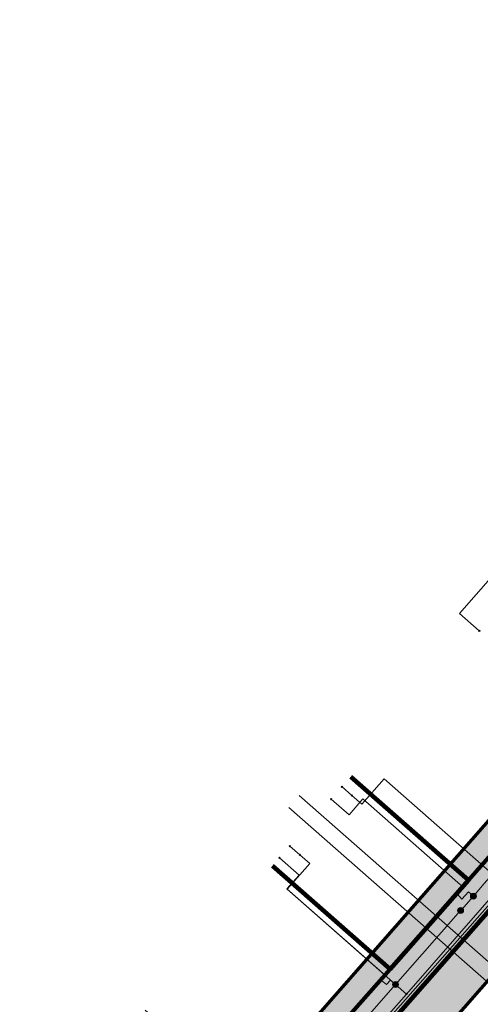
# Model space of a CAD drawing. Extents: x 73120 to 113741, y 434688 to 489241.
# Tile 13 of 256: x 99503 to 99520, y 474681 to 474718. Entities that reach past the tile are written whole.
import ezdxf
from ezdxf.lldxf.tags import DXFTag

# ---------------------------------------------------------------- set-up
doc = ezdxf.new("R2010")
doc.units = 0
doc.header["$LTSCALE"] = 0.5
for name, color, linetype, lineweight in [('B-WE-KL-DATA-G', 90, 'KL-DATA-N', 18), ('B-WE-KL-DATA_KABELBED-G', 90, 'Continuous', 100), ('B-WE-KL-ET_LS-G', 190, 'KL-LS-N', 18), ('B-WE-KL-ET_LS_HULPSTUK-S', 190, 'Continuous', 25), ('B-WE-KL-GAS_LD-G', 50, 'KL-GAS-LD-N', 18), ('B-WE-KL-GAS_LD_HULPSTUK-S', 50, 'Continuous', 25), ('B-WE-KL-WATER-G', 170, 'KL-WATER-N', 18)]:
    doc.layers.add(name, color=color, linetype=linetype, lineweight=lineweight)
doc.layers.add('B-WE-OG-INFO_EIS VOORZORGSMAATREGEL-GV', color=7, linetype='Continuous', lineweight=70, true_color=0xfa194b)
doc.layers.add('B-WE-OG-INFO_EIS VOORZORGSMAATREGEL-V', color=7, linetype='Continuous', lineweight=18, true_color=0xfa194b, transparency=0.8)
doc.styles.add('NLCS-ISO', font='NLCS-ISO.ttf')
tags = doc.linetypes.add('KL-DATA-N', pattern='A,4,-1,[101,NLCS.SHX,S=0.5,R=0,X=0,Y=0],-1,4,-1,["D",Standard,S=1,R=0,X=-0.25,Y=-0.5],-1.5', length=12.5).pattern_tags.tags
tags[18] = DXFTag(74, 10)
tags = doc.linetypes.add('KL-GAS-LD-N', pattern='A,4,-1,[69,NLCS.SHX,S=0.5,R=0,X=0,Y=0],-1,4,-1,["L",Standard,S=1,R=0,X=0.25,Y=-0.5],-2', length=13).pattern_tags.tags
tags[18] = DXFTag(74, 10)
tags = doc.linetypes.add('KL-LS-N', pattern='A,4,-1,[103,NLCS.SHX,S=0.75,R=0,X=0,Y=0],-1,4,-1,["L",Standard,S=1,R=0,X=0,Y=-0.5],-2', length=13).pattern_tags.tags
tags[18] = DXFTag(74, 10)
doc.linetypes.add('KL-WATER-N', pattern='A,7,-0.5,[168,NLCS.SHX,S=0.75,R=0,X=0.75,Y=0],-2', length=9.5)

# ---------------------------------------------------------------- blocks, each defined once
blk = doc.blocks.new('SKL-WTB_HULP_OVERIG-SO')
at = {"color": 0, "linetype": 'ByBlock', "lineweight": 18}
for points in [[(-0.14, 0.14), (0.14, -0.14)], [(0.14, 0.14), (-0.14, -0.14)]]:
    blk.add_lwpolyline(points, dxfattribs=at)
at = {"color": 0, "linetype": 'ByBlock', "lineweight": 18, "style": 'NLCS-ISO', "flags": 1}
for tag, p in [('TYPE', (1.5, 0)), ('LABEL', (1.5, -1.5)), ('OMSCHRIJVING', (1.5, -3))]:
    blk.add_attdef(tag, p, '', height=1, dxfattribs=at)
blk = doc.blocks.new('SKL-WTB_HULP_MOF-SO')
at = {"linetype": 'ByBlock', "lineweight": 18}
h = blk.add_hatch(color=0, dxfattribs=at)
h.dxf.hatch_style = 1
h.paths.add_polyline_path([(-0.5625, 0, 1), (0.5625, 0, 1)])
at = {"color": 0, "linetype": 'ByBlock', "lineweight": 18}
blk.add_circle((0, 0), 0.5625, dxfattribs=at)
at = {"color": 0, "linetype": 'ByBlock', "lineweight": 18, "style": 'NLCS-ISO', "flags": 1}
for tag, p in [('TYPE', (1.5, 0)), ('LABEL', (1.5, -1.5)), ('OMSCHRIJVING', (1.5, -3))]:
    blk.add_attdef(tag, p, '', height=1, dxfattribs=at)

msp = doc.modelspace()

# ---------------------------------------------------------------- hatches: boundary and pattern name
at = {"layer": 'B-WE-OG-INFO_EIS VOORZORGSMAATREGEL-V'}
msp.add_hatch(color=256, dxfattribs=at).paths.add_polyline_path([(99514.785, 474676.326), (99515.043, 474676.36), (99515.044, 474676.361), (99515.296, 474676.428), (99515.297, 474676.428), (99515.537, 474676.528), (99515.539, 474676.528), (99515.764, 474676.658), (99515.765, 474676.659), (99515.972, 474676.818), (99515.973, 474676.818), (99516.157, 474677.002), (99516.157, 474677.003), (99539.29, 474703.364), (99539.291, 474703.364), (99539.449, 474703.571), (99539.45, 474703.572), (99539.58, 474703.797), (99539.581, 474703.798), (99539.68, 474704.039), (99539.681, 474704.04), (99539.748, 474704.292), (99539.749, 474704.293), (99539.783, 474704.551), (99539.783, 474704.552), (99539.783, 474704.812), (99539.783, 474704.814), (99539.749, 474705.072), (99539.749, 474705.073), (99539.681, 474705.325), (99539.681, 474705.326), (99539.581, 474705.566), (99539.581, 474705.568), (99539.451, 474705.793), (99539.45, 474705.794), (99539.292, 474706.001), (99539.291, 474706.002), (99539.107, 474706.186), (99539.106, 474706.187), (99538.899, 474706.345), (99538.898, 474706.346), (99538.673, 474706.476), (99538.672, 474706.477), (99538.431, 474706.576), (99538.43, 474706.577), (99538.178, 474706.644), (99538.177, 474706.645), (99537.919, 474706.679), (99537.918, 474706.679), (99537.658, 474706.679), (99537.656, 474706.679), (99537.398, 474706.645), (99537.397, 474706.645), (99537.145, 474706.577), (99537.144, 474706.577), (99536.904, 474706.477), (99536.902, 474706.477), (99536.677, 474706.347), (99536.676, 474706.346), (99536.469, 474706.188), (99536.468, 474706.187), (99536.284, 474706.003), (99536.284, 474706.002), (99513.151, 474679.641), (99513.15, 474679.641), (99512.992, 474679.434), (99512.991, 474679.433), (99512.861, 474679.208), (99512.86, 474679.207), (99512.761, 474678.966), (99512.76, 474678.965), (99512.693, 474678.714), (99512.693, 474678.712), (99512.658, 474678.454), (99512.658, 474678.453), (99512.658, 474678.193), (99512.658, 474678.191), (99512.692, 474677.933), (99512.693, 474677.932), (99512.76, 474677.68), (99512.76, 474677.679), (99512.86, 474677.439), (99512.86, 474677.437), (99512.99, 474677.212), (99512.991, 474677.211), (99513.15, 474677.004), (99513.15, 474677.003), (99513.334, 474676.819), (99513.335, 474676.818), (99513.542, 474676.66), (99513.543, 474676.659), (99513.768, 474676.529), (99513.769, 474676.528), (99514.01, 474676.429), (99514.011, 474676.428), (99514.263, 474676.361), (99514.264, 474676.361), (99514.522, 474676.326), (99514.523, 474676.326), (99514.784, 474676.326)])

# ---------------------------------------------------------------- linework, layer by layer
at = {"layer": 'B-WE-KL-DATA-G', "flags": 128}
for points in [[(99504.422, 474677.346), (99508.87, 474673.434), (99511.847, 474676.808), (99516.689, 474682.293), (99519.666, 474685.667), (99524.711, 474691.383), (99527.49, 474694.532), (99532.533, 474700.245), (99535.312, 474703.394), (99537.966, 474706.401), (99539.548, 474708.421), (99539.82, 474709.656), (99539.662, 474710.32), (99539.503, 474710.986), (99538.641, 474712.014), (99534.804, 474715.381), (99534.497, 474715.031)], [(99507.39, 474680.728), (99511.847, 474676.808), (99516.689, 474682.293), (99519.666, 474685.667), (99524.711, 474691.383), (99527.49, 474694.532), (99532.533, 474700.245), (99535.312, 474703.394), (99537.966, 474706.401), (99539.548, 474708.421), (99539.82, 474709.656), (99539.662, 474710.32), (99539.503, 474710.986), (99538.641, 474712.014), (99534.804, 474715.381), (99534.497, 474715.031)], [(99512.228, 474686.222), (99516.689, 474682.293), (99519.666, 474685.667), (99524.711, 474691.383), (99527.49, 474694.532), (99532.533, 474700.245), (99535.312, 474703.394), (99537.966, 474706.401), (99539.548, 474708.421), (99539.82, 474709.656), (99539.662, 474710.32), (99539.503, 474710.986), (99538.641, 474712.014), (99534.804, 474715.381), (99534.497, 474715.031)], [(99515.196, 474689.604), (99519.666, 474685.667), (99524.711, 474691.383), (99527.49, 474694.532), (99532.533, 474700.245), (99535.312, 474703.394), (99537.966, 474706.401), (99539.548, 474708.421), (99539.82, 474709.656), (99539.662, 474710.32), (99539.503, 474710.986), (99538.641, 474712.014), (99534.804, 474715.381), (99534.497, 474715.031)]]:
    msp.add_lwpolyline(points, dxfattribs=at)
at = {"layer": 'B-WE-KL-DATA_KABELBED-G', "flags": 128}
for points in [[(99530.726, 474696.201), (99507.153, 474669.397), (99506.831, 474669.062), (99506.482, 474668.756), (99506.107, 474668.482), (99505.709, 474668.241), (99505.292, 474668.037), (99504.859, 474667.869), (99504.413, 474667.739), (99503.957, 474667.65), (99503.495, 474667.6), (99503.031, 474667.59), (99502.567, 474667.621), (99502.108, 474667.693), (99501.657, 474667.804), (99501.218, 474667.954), (99500.793, 474668.142), (99500.386, 474668.366), (99500, 474668.625), (99499.807, 474668.774), (99499.621, 474668.932), (99494.593, 474673.392)], [(99519.666, 474685.667), (99524.711, 474691.383)], [(99519.666, 474685.667), (99515.196, 474689.604)], [(99516.689, 474682.293), (99512.228, 474686.222)], [(99516.689, 474682.293), (99519.666, 474685.667)], [(99511.847, 474676.808), (99516.689, 474682.293)]]:
    msp.add_lwpolyline(points, dxfattribs=at)
at = {"layer": 'B-WE-KL-ET_LS-G', "flags": 128}
for points in [[(99533.947, 474718.368), (99535.61, 474716.901), (99539.111, 474713.815), (99541.18, 474710.695), (99540.264, 474706.999), (99538.426, 474704.934), (99520.188, 474684.447), (99506.456, 474668.867), (99503.791, 474667.5), (99499.773, 474668.489), (99497.975, 474670.08), (99494.435, 474673.211)], [(99508.97, 474672.68), (99508.97, 474672.69), (99509.96, 474673.81), (99509.97, 474673.82), (99510.9, 474674.87), (99511.606, 474675.676), (99513.93, 474678.33), (99516.898, 474681.709), (99517.91, 474682.86), (99517.92, 474682.87), (99519.37, 474684.52), (99519.4, 474684.55), (99519.855, 474685.067), (99520.27, 474685.54), (99521.89, 474687.37), (99521.9, 474687.38), (99523.13, 474688.78), (99523.16, 474688.81), (99524.72, 474690.58), (99525.87, 474691.89), (99528.565, 474694.959), (99529.84, 474696.41), (99529.85, 474696.42), (99532.78, 474699.75), (99533.82, 474700.93), (99535.369, 474702.691), (99536.45, 474703.92), (99536.48, 474703.96), (99536.49, 474703.97), (99537.54, 474705.17), (99537.55, 474705.18), (99538.35, 474706.08), (99540.89, 474709.05), (99539.49, 474710.31), (99539.41, 474710.48), (99539.36, 474710.58), (99539.11, 474711.79)], [(99523.158, 474698.649), (99522.407, 474699.309), (99519.329, 474695.81), (99520.08, 474695.149)], [(99519.855, 474685.067), (99519.667, 474685.232), (99519.415, 474684.945), (99519.25, 474685.136), (99519.48, 474685.397), (99515.659, 474688.758), (99515.13, 474688.157), (99514.453, 474688.752)], [(99516.898, 474681.709), (99516.711, 474681.874), (99516.56, 474681.702), (99516.367, 474681.862), (99516.525, 474682.041), (99512.768, 474685.346), (99513.242, 474685.862), (99512.492, 474686.522)]]:
    msp.add_lwpolyline(points, dxfattribs=at)
at = {"layer": 'B-WE-KL-GAS_LD-G', "flags": 128}
for points in [[(99537.787, 474704.683), (99536.175, 474702.846), (99533.068, 474699.306), (99528.91, 474694.568), (99524.873, 474689.967), (99520.992, 474685.545), (99517.309, 474681.347), (99514.654, 474678.322)], [(99515.239, 474688.889), (99515.618, 474688.556), (99516.465, 474689.518), (99520.992, 474685.545)], [(99514.864, 474689.219), (99515.239, 474688.889)], [(99513.258, 474686.636), (99512.883, 474686.966)], [(99517.309, 474681.347), (99512.776, 474685.325), (99513.636, 474686.303), (99513.258, 474686.636)]]:
    msp.add_lwpolyline(points, dxfattribs=at)
at = {"layer": 'B-WE-KL-WATER-G', "flags": 128}
for points in [[(99525.405, 474678.188), (99520.846, 474682.198), (99513.24, 474688.887)], [(99525.008, 474677.738), (99520.45, 474681.747), (99512.844, 474688.436)]]:
    msp.add_lwpolyline(points, dxfattribs=at)
at = {"layer": 'B-WE-OG-INFO_EIS VOORZORGSMAATREGEL-GV', "flags": 128}
for points in [[(99536.284, 474706.002), (99513.151, 474679.641)], [(99516.157, 474677.003), (99539.29, 474703.364)]]:
    msp.add_lwpolyline(points, dxfattribs=at)

# ---------------------------------------------------------------- block references
at = {"layer": 'B-WE-KL-ET_LS_HULPSTUK-S', "xscale": 0.2, "yscale": 0.2, "zscale": 0.2}
for name, p in [('SKL-WTB_HULP_OVERIG-SO', (99520.08, 474695.149)), ('SKL-WTB_HULP_OVERIG-SO', (99514.453, 474688.752)), ('SKL-WTB_HULP_OVERIG-SO', (99512.492, 474686.522)), ('SKL-WTB_HULP_MOF-SO', (99519.855, 474685.067)), ('SKL-WTB_HULP_MOF-SO', (99519.37, 474684.52)), ('SKL-WTB_HULP_MOF-SO', (99516.898, 474681.709))]:
    msp.add_blockref(name, p, dxfattribs=at)
at = {"layer": 'B-WE-KL-GAS_LD_HULPSTUK-S', "xscale": 0.2, "yscale": 0.2, "zscale": 0.2}
for p in [(99514.864, 474689.219), (99515.239, 474688.889), (99512.883, 474686.966), (99513.258, 474686.636), (99517.309, 474681.347)]:
    msp.add_blockref('SKL-WTB_HULP_OVERIG-SO', p, dxfattribs=at)

doc.saveas('drawing.dxf')
